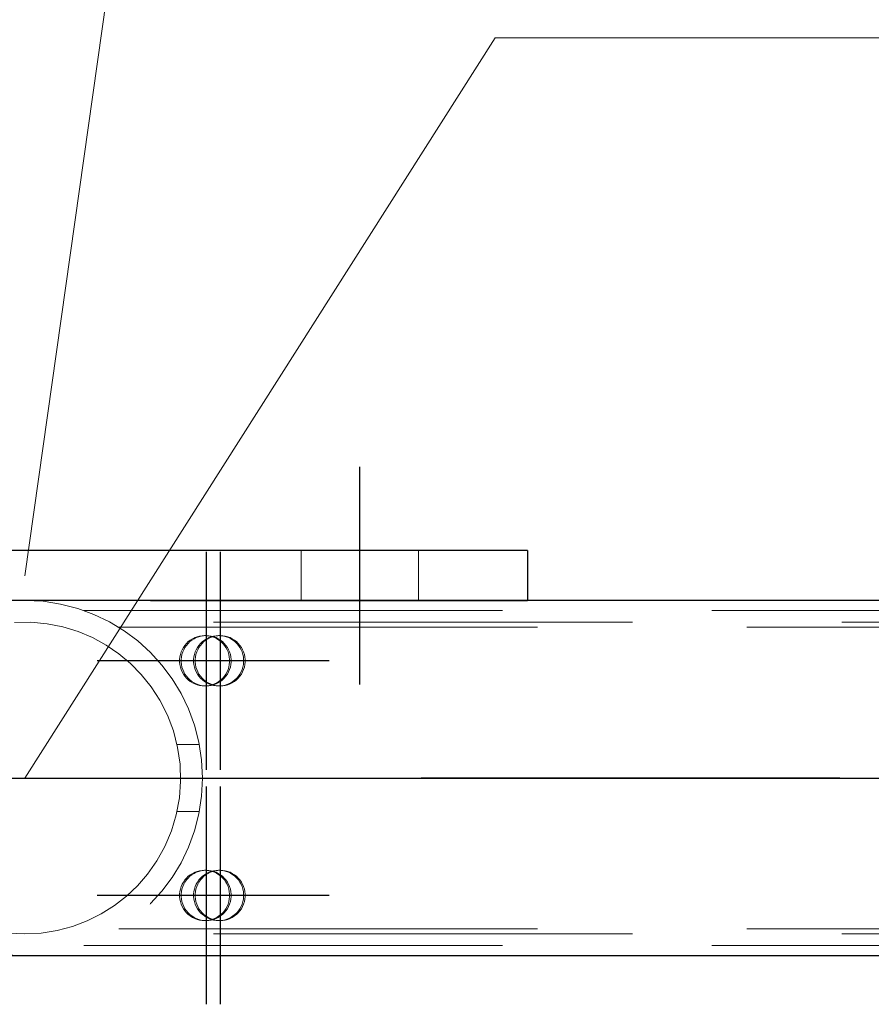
# Model space of a CAD drawing. Header units: millimetres. Extents: x -851 to 2, y 9346 to 10016.
# Tile 178 of 256: x -583.9 to -578.82, y 9574.44 to 9580.32. Entities that reach past the tile are written whole.
import ezdxf

# ---------------------------------------------------------------- set-up
doc = ezdxf.new("R2010")
doc.units = ezdxf.units.MM
doc.header["$LTSCALE"] = 10
doc.linetypes.add('HIDDEN', pattern=[0.375, 0.25, -0.125])
doc.linetypes.add('MITTE', pattern=[2, 1.25, -0.25, 0.25, -0.25])
for name, color, linetype, lineweight in [('PS_Hidden', 2, 'HIDDEN', 9), ('PS_Pos', 1, 'Continuous', 15), ('PS_Shape', 161, 'Continuous', 30), ('PS_SOLID', 7, 'Continuous', 30)]:
    doc.layers.add(name, color=color, linetype=linetype, lineweight=lineweight)
doc.layers.add('PS_Mid', color=5, linetype='MITTE')

# ---------------------------------------------------------------- blocks, each defined once
blk = doc.blocks.new('*X706')
at = {"layer": 'PS_Hidden', "color": 2, "linetype": 'HIDDEN'}
for p, q in [((-582.2184, 9577.1476), (-582.2184, 9576.8476)), ((-581.5184, 9577.1476), (-581.5184, 9576.8476)), ((-586.8684, 9576.8476), (-580.8684, 9576.8476)), ((-580.8684, 9576.8504), (-580.8684, 9576.8476)), ((-583.5168, 9576.7904), (-574.1684, 9576.7904)), ((-486.4917, 9576.7204), (-781.6917, 9576.7204)), ((-583.8323, 9576.7197), (-583.9304, 9576.7183)), ((-583.7353, 9576.7108), (-583.8323, 9576.7197)), ((-583.6414, 9576.6923), (-583.7353, 9576.7108)), ((-583.5511, 9576.6646), (-583.6414, 9576.6923)), ((-583.4649, 9576.6282), (-583.5511, 9576.6646)), ((-583.3084, 9576.6904), (-574.1684, 9576.6904)), ((-583.3832, 9576.5836), (-583.4649, 9576.6282)), ((-582.9036, 9576.5937), (-582.8927, 9576.6042)), ((-582.8834, 9576.6042), (-582.8943, 9576.5937)), ((-582.8927, 9576.6042), (-582.8807, 9576.6135)), ((-582.8714, 9576.6135), (-582.8834, 9576.6042)), ((-582.8807, 9576.6135), (-582.8679, 9576.6215)), ((-582.8586, 9576.6215), (-582.8714, 9576.6135)), ((-582.8679, 9576.6215), (-582.8543, 9576.6282)), ((-582.845, 9576.6282), (-582.8586, 9576.6215)), ((-582.8543, 9576.6282), (-582.8401, 9576.6335)), ((-582.8308, 9576.6335), (-582.845, 9576.6282)), ((-582.8401, 9576.6335), (-582.8255, 9576.6373)), ((-582.8161, 9576.6373), (-582.8308, 9576.6335)), ((-582.8255, 9576.6373), (-582.8105, 9576.6396)), ((-582.8199, 9576.5937), (-582.8089, 9576.6042)), ((-582.8012, 9576.6396), (-582.8161, 9576.6373)), ((-582.7996, 9576.6042), (-582.8106, 9576.5937)), ((-582.8105, 9576.6396), (-582.7954, 9576.6404)), ((-582.8089, 9576.6042), (-582.797, 9576.6135)), ((-582.7861, 9576.6404), (-582.8012, 9576.6396)), ((-582.7877, 9576.6135), (-582.7996, 9576.6042)), ((-582.797, 9576.6135), (-582.7841, 9576.6215)), ((-582.7954, 9576.6404), (-582.7803, 9576.6396)), ((-582.7954, 9576.6404), (-582.7861, 9576.6404)), ((-582.7748, 9576.6215), (-582.7877, 9576.6135)), ((-582.771, 9576.6396), (-582.7861, 9576.6404)), ((-582.7841, 9576.6215), (-582.7705, 9576.6282)), ((-582.7803, 9576.6396), (-582.7653, 9576.6373)), ((-582.7612, 9576.6282), (-582.7748, 9576.6215)), ((-582.756, 9576.6373), (-582.771, 9576.6396)), ((-582.7705, 9576.6282), (-582.7563, 9576.6335)), ((-582.7653, 9576.6373), (-582.7507, 9576.6335)), ((-582.747, 9576.6335), (-582.7612, 9576.6282)), ((-582.7563, 9576.6335), (-582.7417, 9576.6373)), ((-582.7414, 9576.6335), (-582.756, 9576.6373)), ((-582.7507, 9576.6335), (-582.7365, 9576.6282)), ((-582.7324, 9576.6373), (-582.747, 9576.6335)), ((-582.7417, 9576.6373), (-582.7267, 9576.6396)), ((-582.7272, 9576.6282), (-582.7414, 9576.6335)), ((-582.7365, 9576.6282), (-582.7229, 9576.6215)), ((-582.7174, 9576.6396), (-582.7324, 9576.6373)), ((-582.7136, 9576.6215), (-582.7272, 9576.6282)), ((-582.7267, 9576.6396), (-582.7116, 9576.6404)), ((-582.7229, 9576.6215), (-582.7101, 9576.6135)), ((-582.7023, 9576.6404), (-582.7174, 9576.6396)), ((-582.7008, 9576.6135), (-582.7136, 9576.6215)), ((-582.7116, 9576.6404), (-582.6965, 9576.6396)), ((-582.7116, 9576.6404), (-582.7023, 9576.6404)), ((-582.7101, 9576.6135), (-582.6981, 9576.6042)), ((-582.6872, 9576.6396), (-582.7023, 9576.6404)), ((-582.6888, 9576.6042), (-582.7008, 9576.6135)), ((-582.6981, 9576.6042), (-582.6871, 9576.5937)), ((-582.6965, 9576.6396), (-582.6816, 9576.6373)), ((-582.6778, 9576.5937), (-582.6888, 9576.6042)), ((-582.6723, 9576.6373), (-582.6872, 9576.6396)), ((-582.6816, 9576.6373), (-582.6669, 9576.6335)), ((-582.6576, 9576.6335), (-582.6723, 9576.6373)), ((-582.6669, 9576.6335), (-582.6527, 9576.6282)), ((-582.6434, 9576.6282), (-582.6576, 9576.6335)), ((-582.6527, 9576.6282), (-582.6392, 9576.6215)), ((-582.6299, 9576.6215), (-582.6434, 9576.6282)), ((-582.6392, 9576.6215), (-582.6263, 9576.6135)), ((-582.617, 9576.6135), (-582.6299, 9576.6215)), ((-582.6263, 9576.6135), (-582.6144, 9576.6042)), ((-582.6051, 9576.6042), (-582.617, 9576.6135)), ((-582.6144, 9576.6042), (-582.6034, 9576.5937)), ((-582.5941, 9576.5937), (-582.6051, 9576.6042)), ((-583.3071, 9576.5317), (-583.3832, 9576.5836)), ((-582.94, 9576.528), (-582.9354, 9576.5425)), ((-582.9354, 9576.5425), (-582.9295, 9576.5564)), ((-582.9261, 9576.5425), (-582.9307, 9576.528)), ((-582.9295, 9576.5564), (-582.9221, 9576.5697)), ((-582.9202, 9576.5564), (-582.9261, 9576.5425)), ((-582.9221, 9576.5697), (-582.9135, 9576.5822)), ((-582.9128, 9576.5697), (-582.9202, 9576.5564)), ((-582.9135, 9576.5822), (-582.9036, 9576.5937)), ((-582.9042, 9576.5822), (-582.9128, 9576.5697)), ((-582.8943, 9576.5937), (-582.9042, 9576.5822)), ((-582.8562, 9576.528), (-582.8517, 9576.5425)), ((-582.8517, 9576.5425), (-582.8457, 9576.5564)), ((-582.8424, 9576.5425), (-582.8469, 9576.528)), ((-582.8457, 9576.5564), (-582.8384, 9576.5697)), ((-582.8364, 9576.5564), (-582.8424, 9576.5425)), ((-582.8384, 9576.5697), (-582.8297, 9576.5822)), ((-582.8291, 9576.5697), (-582.8364, 9576.5564)), ((-582.8297, 9576.5822), (-582.8199, 9576.5937)), ((-582.8204, 9576.5822), (-582.8291, 9576.5697)), ((-582.8106, 9576.5937), (-582.8204, 9576.5822)), ((-582.6871, 9576.5937), (-582.6773, 9576.5822)), ((-582.668, 9576.5822), (-582.6778, 9576.5937)), ((-582.6773, 9576.5822), (-582.6686, 9576.5697)), ((-582.6686, 9576.5697), (-582.6613, 9576.5564)), ((-582.6593, 9576.5697), (-582.668, 9576.5822)), ((-582.6613, 9576.5564), (-582.6553, 9576.5425)), ((-582.652, 9576.5564), (-582.6593, 9576.5697)), ((-582.6553, 9576.5425), (-582.6508, 9576.528)), ((-582.646, 9576.5425), (-582.652, 9576.5564)), ((-582.6415, 9576.528), (-582.646, 9576.5425)), ((-582.6034, 9576.5937), (-582.5935, 9576.5822)), ((-582.5842, 9576.5822), (-582.5941, 9576.5937)), ((-582.5935, 9576.5822), (-582.5849, 9576.5697)), ((-582.5849, 9576.5697), (-582.5776, 9576.5564)), ((-582.5756, 9576.5697), (-582.5842, 9576.5822)), ((-582.5776, 9576.5564), (-582.5716, 9576.5425)), ((-582.5682, 9576.5564), (-582.5756, 9576.5697)), ((-582.5716, 9576.5425), (-582.5671, 9576.528)), ((-582.5623, 9576.5425), (-582.5682, 9576.5564)), ((-582.5578, 9576.528), (-582.5623, 9576.5425)), ((-583.2374, 9576.4736), (-583.3071, 9576.5317)), ((-582.9445, 9576.498), (-582.943, 9576.5131)), ((-582.9445, 9576.4828), (-582.9445, 9576.498)), ((-582.943, 9576.4677), (-582.9445, 9576.4828)), ((-582.943, 9576.5131), (-582.94, 9576.528)), ((-582.9337, 9576.5131), (-582.9352, 9576.498)), ((-582.9352, 9576.498), (-582.9352, 9576.4828)), ((-582.9352, 9576.4828), (-582.9337, 9576.4677)), ((-582.9307, 9576.528), (-582.9337, 9576.5131)), ((-582.8608, 9576.498), (-582.8593, 9576.5131)), ((-582.8608, 9576.4828), (-582.8608, 9576.498)), ((-582.8593, 9576.4677), (-582.8608, 9576.4828)), ((-582.8593, 9576.5131), (-582.8562, 9576.528)), ((-582.85, 9576.5131), (-582.8515, 9576.498)), ((-582.8515, 9576.498), (-582.8515, 9576.4828)), ((-582.8515, 9576.4828), (-582.85, 9576.4677)), ((-582.8469, 9576.528), (-582.85, 9576.5131)), ((-582.6508, 9576.528), (-582.6478, 9576.5131)), ((-582.6478, 9576.5131), (-582.6462, 9576.498)), ((-582.6462, 9576.4828), (-582.6478, 9576.4677)), ((-582.6462, 9576.498), (-582.6462, 9576.4828)), ((-582.6385, 9576.5131), (-582.6415, 9576.528)), ((-582.6369, 9576.498), (-582.6385, 9576.5131)), ((-582.6385, 9576.4677), (-582.6369, 9576.4828)), ((-582.6369, 9576.4828), (-582.6369, 9576.498)), ((-582.5671, 9576.528), (-582.564, 9576.5131)), ((-582.564, 9576.5131), (-582.5625, 9576.498)), ((-582.5625, 9576.4828), (-582.564, 9576.4677)), ((-582.5625, 9576.498), (-582.5625, 9576.4828)), ((-582.5547, 9576.5131), (-582.5578, 9576.528)), ((-582.5532, 9576.498), (-582.5547, 9576.5131)), ((-582.5547, 9576.4677), (-582.5532, 9576.4828)), ((-582.5532, 9576.4828), (-582.5532, 9576.498)), ((-583.174, 9576.409), (-583.2374, 9576.4736)), ((-582.94, 9576.4528), (-582.943, 9576.4677)), ((-582.9354, 9576.4383), (-582.94, 9576.4528)), ((-582.9295, 9576.4243), (-582.9354, 9576.4383)), ((-582.9337, 9576.4677), (-582.9307, 9576.4528)), ((-582.9307, 9576.4528), (-582.9261, 9576.4383)), ((-582.9221, 9576.411), (-582.9295, 9576.4243)), ((-582.9261, 9576.4383), (-582.9202, 9576.4243)), ((-582.9202, 9576.4243), (-582.9128, 9576.411)), ((-582.8562, 9576.4528), (-582.8593, 9576.4677)), ((-582.8517, 9576.4383), (-582.8562, 9576.4528)), ((-582.8457, 9576.4243), (-582.8517, 9576.4383)), ((-582.85, 9576.4677), (-582.8469, 9576.4528)), ((-582.8469, 9576.4528), (-582.8424, 9576.4383)), ((-582.8384, 9576.411), (-582.8457, 9576.4243)), ((-582.8424, 9576.4383), (-582.8364, 9576.4243)), ((-582.8364, 9576.4243), (-582.8291, 9576.411)), ((-582.6613, 9576.4243), (-582.6686, 9576.411)), ((-582.6553, 9576.4383), (-582.6613, 9576.4243)), ((-582.6593, 9576.411), (-582.652, 9576.4243)), ((-582.6508, 9576.4528), (-582.6553, 9576.4383)), ((-582.652, 9576.4243), (-582.646, 9576.4383)), ((-582.6478, 9576.4677), (-582.6508, 9576.4528)), ((-582.646, 9576.4383), (-582.6415, 9576.4528)), ((-582.6415, 9576.4528), (-582.6385, 9576.4677)), ((-582.5776, 9576.4243), (-582.5849, 9576.411)), ((-582.5716, 9576.4383), (-582.5776, 9576.4243)), ((-582.5756, 9576.411), (-582.5682, 9576.4243)), ((-582.5671, 9576.4528), (-582.5716, 9576.4383)), ((-582.5682, 9576.4243), (-582.5623, 9576.4383)), ((-582.564, 9576.4677), (-582.5671, 9576.4528)), ((-582.5623, 9576.4383), (-582.5578, 9576.4528)), ((-582.5578, 9576.4528), (-582.5547, 9576.4677)), ((-583.1152, 9576.3355), (-583.174, 9576.409)), ((-582.9135, 9576.3986), (-582.9221, 9576.411)), ((-582.9036, 9576.387), (-582.9135, 9576.3986)), ((-582.9128, 9576.411), (-582.9042, 9576.3986)), ((-582.9042, 9576.3986), (-582.8943, 9576.387)), ((-582.8927, 9576.3766), (-582.9036, 9576.387)), ((-582.8943, 9576.387), (-582.8834, 9576.3766)), ((-582.8807, 9576.3673), (-582.8927, 9576.3766)), ((-582.8834, 9576.3766), (-582.8714, 9576.3673)), ((-582.8679, 9576.3592), (-582.8807, 9576.3673)), ((-582.8714, 9576.3673), (-582.8586, 9576.3592)), ((-582.8297, 9576.3986), (-582.8384, 9576.411)), ((-582.8199, 9576.387), (-582.8297, 9576.3986)), ((-582.8291, 9576.411), (-582.8204, 9576.3986)), ((-582.8204, 9576.3986), (-582.8106, 9576.387)), ((-582.8089, 9576.3766), (-582.8199, 9576.387)), ((-582.8106, 9576.387), (-582.7996, 9576.3766)), ((-582.797, 9576.3673), (-582.8089, 9576.3766)), ((-582.7996, 9576.3766), (-582.7877, 9576.3673)), ((-582.7841, 9576.3592), (-582.797, 9576.3673)), ((-582.7877, 9576.3673), (-582.7748, 9576.3592)), ((-582.7101, 9576.3673), (-582.7229, 9576.3592)), ((-582.7136, 9576.3592), (-582.7008, 9576.3673)), ((-582.6981, 9576.3766), (-582.7101, 9576.3673)), ((-582.7008, 9576.3673), (-582.6888, 9576.3766)), ((-582.6871, 9576.387), (-582.6981, 9576.3766)), ((-582.6888, 9576.3766), (-582.6778, 9576.387)), ((-582.6773, 9576.3986), (-582.6871, 9576.387)), ((-582.6778, 9576.387), (-582.668, 9576.3986)), ((-582.6686, 9576.411), (-582.6773, 9576.3986)), ((-582.668, 9576.3986), (-582.6593, 9576.411)), ((-582.6263, 9576.3673), (-582.6392, 9576.3592)), ((-582.6299, 9576.3592), (-582.617, 9576.3673)), ((-582.6144, 9576.3766), (-582.6263, 9576.3673)), ((-582.617, 9576.3673), (-582.6051, 9576.3766)), ((-582.6034, 9576.387), (-582.6144, 9576.3766)), ((-582.6051, 9576.3766), (-582.5941, 9576.387)), ((-582.5935, 9576.3986), (-582.6034, 9576.387)), ((-582.5941, 9576.387), (-582.5842, 9576.3986)), ((-582.5849, 9576.411), (-582.5935, 9576.3986)), ((-582.5842, 9576.3986), (-582.5756, 9576.411)), ((-583.0624, 9576.2541), (-583.1152, 9576.3355)), ((-582.8543, 9576.3525), (-582.8679, 9576.3592)), ((-582.8586, 9576.3592), (-582.845, 9576.3525)), ((-582.8401, 9576.3472), (-582.8543, 9576.3525)), ((-582.845, 9576.3525), (-582.8308, 9576.3472)), ((-582.8255, 9576.3434), (-582.8401, 9576.3472)), ((-582.8308, 9576.3472), (-582.8161, 9576.3434)), ((-582.8105, 9576.3411), (-582.8255, 9576.3434)), ((-582.8161, 9576.3434), (-582.8012, 9576.3411)), ((-582.7954, 9576.3404), (-582.8105, 9576.3411)), ((-582.8012, 9576.3411), (-582.7861, 9576.3404)), ((-582.7803, 9576.3411), (-582.7954, 9576.3404)), ((-582.7954, 9576.3404), (-582.7861, 9576.3404)), ((-582.7861, 9576.3404), (-582.771, 9576.3411)), ((-582.7705, 9576.3525), (-582.7841, 9576.3592)), ((-582.7653, 9576.3434), (-582.7803, 9576.3411)), ((-582.7748, 9576.3592), (-582.7612, 9576.3525)), ((-582.771, 9576.3411), (-582.756, 9576.3434)), ((-582.7563, 9576.3472), (-582.7705, 9576.3525)), ((-582.7507, 9576.3472), (-582.7653, 9576.3434)), ((-582.7612, 9576.3525), (-582.747, 9576.3472)), ((-582.7417, 9576.3434), (-582.7563, 9576.3472)), ((-582.756, 9576.3434), (-582.7414, 9576.3472)), ((-582.7365, 9576.3525), (-582.7507, 9576.3472)), ((-582.747, 9576.3472), (-582.7324, 9576.3434)), ((-582.7267, 9576.3411), (-582.7417, 9576.3434)), ((-582.7414, 9576.3472), (-582.7272, 9576.3525)), ((-582.7229, 9576.3592), (-582.7365, 9576.3525)), ((-582.7324, 9576.3434), (-582.7174, 9576.3411)), ((-582.7272, 9576.3525), (-582.7136, 9576.3592)), ((-582.7116, 9576.3404), (-582.7267, 9576.3411)), ((-582.7174, 9576.3411), (-582.7023, 9576.3404)), ((-582.6965, 9576.3411), (-582.7116, 9576.3404)), ((-582.7116, 9576.3404), (-582.7023, 9576.3404)), ((-582.7023, 9576.3404), (-582.6872, 9576.3411)), ((-582.6816, 9576.3434), (-582.6965, 9576.3411)), ((-582.6872, 9576.3411), (-582.6723, 9576.3434)), ((-582.6669, 9576.3472), (-582.6816, 9576.3434)), ((-582.6723, 9576.3434), (-582.6576, 9576.3472)), ((-582.6527, 9576.3525), (-582.6669, 9576.3472)), ((-582.6576, 9576.3472), (-582.6434, 9576.3525)), ((-582.6392, 9576.3592), (-582.6527, 9576.3525)), ((-582.6434, 9576.3525), (-582.6299, 9576.3592)), ((-583.0174, 9576.1656), (-583.0624, 9576.2541)), ((-582.982, 9576.0712), (-583.0174, 9576.1656)), ((-582.9567, 9575.9728), (-582.982, 9576.0712)), ((-582.8274, 9575.9904), (-582.9601, 9575.9904)), ((-582.9421, 9575.8725), (-582.9567, 9575.9728)), ((-582.9386, 9575.7722), (-582.9421, 9575.8725)), ((-582.9462, 9575.6716), (-582.9386, 9575.7722)), ((-582.9647, 9575.5717), (-582.9462, 9575.6716)), ((-582.9937, 9575.4746), (-582.9647, 9575.5717)), ((-582.8274, 9575.5904), (-582.9601, 9575.5904)), ((-583.0328, 9575.3822), (-582.9937, 9575.4746)), ((-583.0808, 9575.2962), (-583.0328, 9575.3822)), ((-583.136, 9575.2175), (-583.0808, 9575.2962)), ((-583.1966, 9575.1472), (-583.136, 9575.2175)), ((-582.9135, 9575.1822), (-582.9036, 9575.1937)), ((-582.8943, 9575.1937), (-582.9042, 9575.1822)), ((-582.9036, 9575.1937), (-582.8927, 9575.2042)), ((-582.8834, 9575.2042), (-582.8943, 9575.1937)), ((-582.8927, 9575.2042), (-582.8807, 9575.2135)), ((-582.8714, 9575.2135), (-582.8834, 9575.2042)), ((-582.8807, 9575.2135), (-582.8679, 9575.2215)), ((-582.8586, 9575.2215), (-582.8714, 9575.2135)), ((-582.8679, 9575.2215), (-582.8543, 9575.2282)), ((-582.845, 9575.2282), (-582.8586, 9575.2215)), ((-582.8543, 9575.2282), (-582.8401, 9575.2335)), ((-582.8308, 9575.2335), (-582.845, 9575.2282)), ((-582.8401, 9575.2335), (-582.8255, 9575.2373)), ((-582.8161, 9575.2373), (-582.8308, 9575.2335)), ((-582.8297, 9575.1822), (-582.8199, 9575.1937)), ((-582.8255, 9575.2373), (-582.8105, 9575.2396)), ((-582.8106, 9575.1937), (-582.8204, 9575.1822)), ((-582.8199, 9575.1937), (-582.8089, 9575.2042)), ((-582.8012, 9575.2396), (-582.8161, 9575.2373)), ((-582.7996, 9575.2042), (-582.8106, 9575.1937)), ((-582.8105, 9575.2396), (-582.7954, 9575.2404)), ((-582.8089, 9575.2042), (-582.797, 9575.2135)), ((-582.7861, 9575.2404), (-582.8012, 9575.2396)), ((-582.7877, 9575.2135), (-582.7996, 9575.2042)), ((-582.797, 9575.2135), (-582.7841, 9575.2215)), ((-582.7954, 9575.2404), (-582.7803, 9575.2396)), ((-582.7954, 9575.2404), (-582.7861, 9575.2404)), ((-582.7748, 9575.2215), (-582.7877, 9575.2135)), ((-582.771, 9575.2396), (-582.7861, 9575.2404)), ((-582.7841, 9575.2215), (-582.7705, 9575.2282)), ((-582.7803, 9575.2396), (-582.7653, 9575.2373)), ((-582.7612, 9575.2282), (-582.7748, 9575.2215)), ((-582.756, 9575.2373), (-582.771, 9575.2396)), ((-582.7705, 9575.2282), (-582.7563, 9575.2335)), ((-582.7653, 9575.2373), (-582.7507, 9575.2335)), ((-582.747, 9575.2335), (-582.7612, 9575.2282)), ((-582.7563, 9575.2335), (-582.7417, 9575.2373)), ((-582.7414, 9575.2335), (-582.756, 9575.2373)), ((-582.7507, 9575.2335), (-582.7365, 9575.2282)), ((-582.7324, 9575.2373), (-582.747, 9575.2335)), ((-582.7417, 9575.2373), (-582.7267, 9575.2396)), ((-582.7272, 9575.2282), (-582.7414, 9575.2335)), ((-582.7365, 9575.2282), (-582.7229, 9575.2215)), ((-582.7174, 9575.2396), (-582.7324, 9575.2373)), ((-582.7136, 9575.2215), (-582.7272, 9575.2282)), ((-582.7267, 9575.2396), (-582.7116, 9575.2404)), ((-582.7229, 9575.2215), (-582.7101, 9575.2135)), ((-582.7023, 9575.2404), (-582.7174, 9575.2396)), ((-582.7008, 9575.2135), (-582.7136, 9575.2215)), ((-582.7116, 9575.2404), (-582.6965, 9575.2396)), ((-582.7116, 9575.2404), (-582.7023, 9575.2404)), ((-582.7101, 9575.2135), (-582.6981, 9575.2042)), ((-582.6872, 9575.2396), (-582.7023, 9575.2404)), ((-582.6888, 9575.2042), (-582.7008, 9575.2135)), ((-582.6981, 9575.2042), (-582.6871, 9575.1937)), ((-582.6965, 9575.2396), (-582.6816, 9575.2373)), ((-582.6778, 9575.1937), (-582.6888, 9575.2042)), ((-582.6723, 9575.2373), (-582.6872, 9575.2396)), ((-582.6871, 9575.1937), (-582.6773, 9575.1822)), ((-582.6816, 9575.2373), (-582.6669, 9575.2335)), ((-582.668, 9575.1822), (-582.6778, 9575.1937)), ((-582.6576, 9575.2335), (-582.6723, 9575.2373)), ((-582.6669, 9575.2335), (-582.6527, 9575.2282)), ((-582.6434, 9575.2282), (-582.6576, 9575.2335)), ((-582.6527, 9575.2282), (-582.6392, 9575.2215)), ((-582.6299, 9575.2215), (-582.6434, 9575.2282)), ((-582.6392, 9575.2215), (-582.6263, 9575.2135)), ((-582.617, 9575.2135), (-582.6299, 9575.2215)), ((-582.6263, 9575.2135), (-582.6144, 9575.2042)), ((-582.6051, 9575.2042), (-582.617, 9575.2135)), ((-582.6144, 9575.2042), (-582.6034, 9575.1937)), ((-582.5941, 9575.1937), (-582.6051, 9575.2042)), ((-582.6034, 9575.1937), (-582.5935, 9575.1822)), ((-582.5842, 9575.1822), (-582.5941, 9575.1937)), ((-583.262, 9575.0853), (-583.1966, 9575.1472)), ((-582.94, 9575.128), (-582.9354, 9575.1425)), ((-582.9354, 9575.1425), (-582.9295, 9575.1564)), ((-582.9261, 9575.1425), (-582.9307, 9575.128)), ((-582.9295, 9575.1564), (-582.9221, 9575.1697)), ((-582.9202, 9575.1564), (-582.9261, 9575.1425)), ((-582.9221, 9575.1697), (-582.9135, 9575.1822)), ((-582.9128, 9575.1697), (-582.9202, 9575.1564)), ((-582.9042, 9575.1822), (-582.9128, 9575.1697)), ((-582.8562, 9575.128), (-582.8517, 9575.1425)), ((-582.8517, 9575.1425), (-582.8457, 9575.1564)), ((-582.8424, 9575.1425), (-582.8469, 9575.128)), ((-582.8457, 9575.1564), (-582.8384, 9575.1697)), ((-582.8364, 9575.1564), (-582.8424, 9575.1425)), ((-582.8384, 9575.1697), (-582.8297, 9575.1822)), ((-582.8291, 9575.1697), (-582.8364, 9575.1564)), ((-582.8204, 9575.1822), (-582.8291, 9575.1697)), ((-582.6773, 9575.1822), (-582.6686, 9575.1697)), ((-582.6686, 9575.1697), (-582.6613, 9575.1564)), ((-582.6593, 9575.1697), (-582.668, 9575.1822)), ((-582.6613, 9575.1564), (-582.6553, 9575.1425)), ((-582.652, 9575.1564), (-582.6593, 9575.1697)), ((-582.6553, 9575.1425), (-582.6508, 9575.128)), ((-582.646, 9575.1425), (-582.652, 9575.1564)), ((-582.6415, 9575.128), (-582.646, 9575.1425)), ((-582.5935, 9575.1822), (-582.5849, 9575.1697)), ((-582.5849, 9575.1697), (-582.5776, 9575.1564)), ((-582.5756, 9575.1697), (-582.5842, 9575.1822)), ((-582.5776, 9575.1564), (-582.5716, 9575.1425)), ((-582.5682, 9575.1564), (-582.5756, 9575.1697)), ((-582.5716, 9575.1425), (-582.5671, 9575.128)), ((-582.5623, 9575.1425), (-582.5682, 9575.1564)), ((-582.5578, 9575.128), (-582.5623, 9575.1425)), ((-583.3341, 9575.0293), (-583.262, 9575.0853)), ((-582.9445, 9575.098), (-582.943, 9575.1131)), ((-582.9445, 9575.0828), (-582.9445, 9575.098)), ((-582.943, 9575.0677), (-582.9445, 9575.0828)), ((-582.943, 9575.1131), (-582.94, 9575.128)), ((-582.9337, 9575.1131), (-582.9352, 9575.098)), ((-582.9352, 9575.098), (-582.9352, 9575.0828)), ((-582.9352, 9575.0828), (-582.9337, 9575.0677)), ((-582.9307, 9575.128), (-582.9337, 9575.1131)), ((-582.8608, 9575.098), (-582.8593, 9575.1131)), ((-582.8608, 9575.0828), (-582.8608, 9575.098)), ((-582.8593, 9575.0677), (-582.8608, 9575.0828)), ((-582.8593, 9575.1131), (-582.8562, 9575.128)), ((-582.85, 9575.1131), (-582.8515, 9575.098)), ((-582.8515, 9575.098), (-582.8515, 9575.0828)), ((-582.8515, 9575.0828), (-582.85, 9575.0677)), ((-582.8469, 9575.128), (-582.85, 9575.1131)), ((-582.6508, 9575.128), (-582.6478, 9575.1131)), ((-582.6478, 9575.1131), (-582.6462, 9575.098)), ((-582.6462, 9575.0828), (-582.6478, 9575.0677)), ((-582.6462, 9575.098), (-582.6462, 9575.0828)), ((-582.6385, 9575.1131), (-582.6415, 9575.128)), ((-582.6369, 9575.098), (-582.6385, 9575.1131)), ((-582.6385, 9575.0677), (-582.6369, 9575.0828)), ((-582.6369, 9575.0828), (-582.6369, 9575.098)), ((-582.5671, 9575.128), (-582.564, 9575.1131)), ((-582.564, 9575.1131), (-582.5625, 9575.098)), ((-582.5625, 9575.0828), (-582.564, 9575.0677)), ((-582.5625, 9575.098), (-582.5625, 9575.0828)), ((-582.5547, 9575.1131), (-582.5578, 9575.128)), ((-582.5532, 9575.098), (-582.5547, 9575.1131)), ((-582.5547, 9575.0677), (-582.5532, 9575.0828)), ((-582.5532, 9575.0828), (-582.5532, 9575.098)), ((-583.4123, 9574.98), (-583.3341, 9575.0293)), ((-582.94, 9575.0528), (-582.943, 9575.0677)), ((-582.9354, 9575.0383), (-582.94, 9575.0528)), ((-582.9295, 9575.0243), (-582.9354, 9575.0383)), ((-582.9337, 9575.0677), (-582.9307, 9575.0528)), ((-582.9307, 9575.0528), (-582.9261, 9575.0383)), ((-582.9221, 9575.011), (-582.9295, 9575.0243)), ((-582.9261, 9575.0383), (-582.9202, 9575.0243)), ((-582.9202, 9575.0243), (-582.9128, 9575.011)), ((-582.8562, 9575.0528), (-582.8593, 9575.0677)), ((-582.8517, 9575.0383), (-582.8562, 9575.0528)), ((-582.8457, 9575.0243), (-582.8517, 9575.0383)), ((-582.85, 9575.0677), (-582.8469, 9575.0528)), ((-582.8469, 9575.0528), (-582.8424, 9575.0383)), ((-582.8384, 9575.011), (-582.8457, 9575.0243)), ((-582.8424, 9575.0383), (-582.8364, 9575.0243)), ((-582.8364, 9575.0243), (-582.8291, 9575.011)), ((-582.6613, 9575.0243), (-582.6686, 9575.011)), ((-582.6553, 9575.0383), (-582.6613, 9575.0243)), ((-582.6593, 9575.011), (-582.652, 9575.0243)), ((-582.6508, 9575.0528), (-582.6553, 9575.0383)), ((-582.652, 9575.0243), (-582.646, 9575.0383)), ((-582.6478, 9575.0677), (-582.6508, 9575.0528)), ((-582.646, 9575.0383), (-582.6415, 9575.0528)), ((-582.6415, 9575.0528), (-582.6385, 9575.0677)), ((-582.5776, 9575.0243), (-582.5849, 9575.011)), ((-582.5716, 9575.0383), (-582.5776, 9575.0243)), ((-582.5756, 9575.011), (-582.5682, 9575.0243)), ((-582.5671, 9575.0528), (-582.5716, 9575.0383)), ((-582.5682, 9575.0243), (-582.5623, 9575.0383)), ((-582.564, 9575.0677), (-582.5671, 9575.0528)), ((-582.5623, 9575.0383), (-582.5578, 9575.0528)), ((-582.5578, 9575.0528), (-582.5547, 9575.0677)), ((-583.4958, 9574.9383), (-583.4123, 9574.98)), ((-582.9135, 9574.9986), (-582.9221, 9575.011)), ((-582.9036, 9574.987), (-582.9135, 9574.9986)), ((-582.9128, 9575.011), (-582.9042, 9574.9986)), ((-582.9042, 9574.9986), (-582.8943, 9574.987)), ((-582.8927, 9574.9766), (-582.9036, 9574.987)), ((-582.8943, 9574.987), (-582.8834, 9574.9766)), ((-582.8807, 9574.9673), (-582.8927, 9574.9766)), ((-582.8834, 9574.9766), (-582.8714, 9574.9673)), ((-582.8679, 9574.9592), (-582.8807, 9574.9673)), ((-582.8714, 9574.9673), (-582.8586, 9574.9592)), ((-582.8543, 9574.9525), (-582.8679, 9574.9592)), ((-582.8586, 9574.9592), (-582.845, 9574.9525)), ((-582.8297, 9574.9986), (-582.8384, 9575.011)), ((-582.8199, 9574.987), (-582.8297, 9574.9986)), ((-582.8291, 9575.011), (-582.8204, 9574.9986)), ((-582.8204, 9574.9986), (-582.8106, 9574.987)), ((-582.8089, 9574.9766), (-582.8199, 9574.987)), ((-582.8106, 9574.987), (-582.7996, 9574.9766)), ((-582.797, 9574.9673), (-582.8089, 9574.9766)), ((-582.7996, 9574.9766), (-582.7877, 9574.9673)), ((-582.7841, 9574.9592), (-582.797, 9574.9673)), ((-582.7877, 9574.9673), (-582.7748, 9574.9592)), ((-582.7705, 9574.9525), (-582.7841, 9574.9592)), ((-582.7748, 9574.9592), (-582.7612, 9574.9525)), ((-582.7229, 9574.9592), (-582.7365, 9574.9525)), ((-582.7272, 9574.9525), (-582.7136, 9574.9592)), ((-582.7101, 9574.9673), (-582.7229, 9574.9592)), ((-582.7136, 9574.9592), (-582.7008, 9574.9673)), ((-582.6981, 9574.9766), (-582.7101, 9574.9673)), ((-582.7008, 9574.9673), (-582.6888, 9574.9766)), ((-582.6871, 9574.987), (-582.6981, 9574.9766)), ((-582.6888, 9574.9766), (-582.6778, 9574.987)), ((-582.6773, 9574.9986), (-582.6871, 9574.987)), ((-582.6778, 9574.987), (-582.668, 9574.9986)), ((-582.6686, 9575.011), (-582.6773, 9574.9986)), ((-582.668, 9574.9986), (-582.6593, 9575.011)), ((-582.6392, 9574.9592), (-582.6527, 9574.9525)), ((-582.6434, 9574.9525), (-582.6299, 9574.9592)), ((-582.6263, 9574.9673), (-582.6392, 9574.9592)), ((-582.6299, 9574.9592), (-582.617, 9574.9673)), ((-582.6144, 9574.9766), (-582.6263, 9574.9673)), ((-582.617, 9574.9673), (-582.6051, 9574.9766)), ((-582.6034, 9574.987), (-582.6144, 9574.9766)), ((-582.6051, 9574.9766), (-582.5941, 9574.987)), ((-582.5935, 9574.9986), (-582.6034, 9574.987)), ((-582.5941, 9574.987), (-582.5842, 9574.9986)), ((-582.5849, 9575.011), (-582.5935, 9574.9986)), ((-582.5842, 9574.9986), (-582.5756, 9575.011)), ((-583.6752, 9574.8807), (-583.5836, 9574.905)), ((-583.5836, 9574.905), (-583.4958, 9574.9383)), ((-582.8401, 9574.9472), (-582.8543, 9574.9525)), ((-582.845, 9574.9525), (-582.8308, 9574.9472)), ((-582.8255, 9574.9434), (-582.8401, 9574.9472)), ((-582.8308, 9574.9472), (-582.8161, 9574.9434)), ((-582.8105, 9574.9411), (-582.8255, 9574.9434)), ((-582.8161, 9574.9434), (-582.8012, 9574.9411)), ((-582.7954, 9574.9404), (-582.8105, 9574.9411)), ((-582.8012, 9574.9411), (-582.7861, 9574.9404)), ((-582.7803, 9574.9411), (-582.7954, 9574.9404)), ((-582.7954, 9574.9404), (-582.7861, 9574.9404)), ((-582.7861, 9574.9404), (-582.771, 9574.9411)), ((-582.7653, 9574.9434), (-582.7803, 9574.9411)), ((-582.771, 9574.9411), (-582.756, 9574.9434)), ((-582.7563, 9574.9472), (-582.7705, 9574.9525)), ((-582.7507, 9574.9472), (-582.7653, 9574.9434)), ((-582.7612, 9574.9525), (-582.747, 9574.9472)), ((-582.7417, 9574.9434), (-582.7563, 9574.9472)), ((-582.756, 9574.9434), (-582.7414, 9574.9472)), ((-582.7365, 9574.9525), (-582.7507, 9574.9472)), ((-582.747, 9574.9472), (-582.7324, 9574.9434)), ((-582.7267, 9574.9411), (-582.7417, 9574.9434)), ((-582.7414, 9574.9472), (-582.7272, 9574.9525)), ((-582.7324, 9574.9434), (-582.7174, 9574.9411)), ((-582.7116, 9574.9404), (-582.7267, 9574.9411)), ((-582.7174, 9574.9411), (-582.7023, 9574.9404)), ((-582.6965, 9574.9411), (-582.7116, 9574.9404)), ((-582.7116, 9574.9404), (-582.7023, 9574.9404)), ((-582.7023, 9574.9404), (-582.6872, 9574.9411)), ((-582.6816, 9574.9434), (-582.6965, 9574.9411)), ((-582.6872, 9574.9411), (-582.6723, 9574.9434)), ((-582.6669, 9574.9472), (-582.6816, 9574.9434)), ((-582.6723, 9574.9434), (-582.6576, 9574.9472)), ((-582.6527, 9574.9525), (-582.6669, 9574.9472)), ((-582.6576, 9574.9472), (-582.6434, 9574.9525)), ((-486.4917, 9574.8604), (-781.6917, 9574.8604)), ((-583.965, 9574.8654), (-583.8684, 9574.8604)), ((-583.8684, 9574.8604), (-583.7703, 9574.8656)), ((-583.8684, 9574.8604), (-583.8684, 9574.8604)), ((-583.7703, 9574.8656), (-583.6752, 9574.8807)), ((-583.3084, 9574.8904), (-574.1684, 9574.8904)), ((-583.5168, 9574.7904), (-574.1684, 9574.7904))]:
    blk.add_line(p, q, dxfattribs=at)
at = {"layer": 'PS_Hidden', "extrusion": (0, 0, -1)}
for start, end in [(270, 90), (90, 270)]:
    blk.add_arc((583.8684, 9575.7904), 1.06, start, end, dxfattribs=at)
at = {"layer": 'PS_Mid', "color": 5, "linetype": 'MITTE'}
for p, q in [((-581.8684, 9576.3476), (-581.8684, 9577.6476)), ((-581.8684, 9576.3476), (-581.8684, 9577.6476)), ((-582.7861, 9577.1404), (-582.7861, 9575.8404)), ((-582.7023, 9577.1404), (-582.7023, 9575.8404)), ((-582.1361, 9576.4904), (-583.4361, 9576.4904)), ((-582.0523, 9576.4904), (-583.3523, 9576.4904)), ((-484.0025, 9575.7904), (-784.1809, 9575.7904)), ((-636.0525, 9575.7904), (-581.6843, 9575.7904)), ((-586.0525, 9575.7904), (-531.6843, 9575.7904)), ((-583.8684, 9575.7904), (-583.8684, 9575.7904)), ((-583.4619, 9575.7904), (-582.3084, 9575.7904)), ((-582.7861, 9575.7404), (-582.7861, 9574.4404)), ((-582.7023, 9575.7404), (-582.7023, 9574.4404)), ((-582.1361, 9575.0904), (-583.4361, 9575.0904)), ((-582.0523, 9575.0904), (-583.3523, 9575.0904))]:
    blk.add_line(p, q, dxfattribs=at)
at = {"layer": 'PS_SOLID', "color": 7, "linetype": 'Continuous'}
for p, q in [((-580.8684, 9577.1476), (-586.8684, 9577.1476)), ((-580.8684, 9577.1476), (-580.8684, 9576.8504)), ((-486.4917, 9576.8504), (-781.6917, 9576.8504)), ((-486.4917, 9574.7304), (-781.6917, 9574.7304))]:
    blk.add_line(p, q, dxfattribs=at)
blk = doc.blocks.new('*X758')
at = {"color": 1}
for p, q in [((-583.8684, 9575.7904), (-581.0606, 9580.2064)), ((-581.0606, 9580.2064), (-576.0606, 9580.2064))]:
    blk.add_line(p, q, dxfattribs=at)
blk = doc.blocks.new('*X759')
at = {"color": 1}
blk.add_line((-583.8684, 9576.9976), (-582.6898, 9585.3328), dxfattribs=at)

msp = doc.modelspace()

# ---------------------------------------------------------------- block references
at = {"layer": 'PS_Pos'}
for name in ['*X759', '*X758']:
    msp.add_blockref(name, (0, 0), dxfattribs=at)
at = {"layer": 'PS_Shape', "color": 31}
msp.add_blockref('*X706', (0, 0), dxfattribs=at)

doc.saveas('drawing.dxf')
